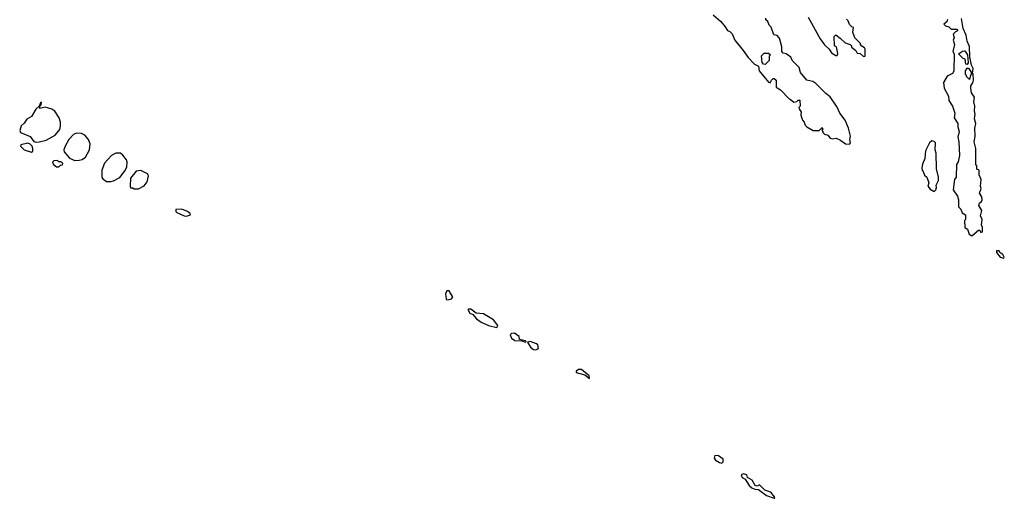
# Model space of a CAD drawing. Extents: x 2494118 to 2687960, y 757339 to 915227.
# Tile 6 of 256: x 2515983 to 2524610, y 830082 to 834273. Entities that reach past the tile are written whole.
import ezdxf

# ---------------------------------------------------------------- set-up
doc = ezdxf.new("R2010")
doc.units = 0

msp = doc.modelspace()

# ---------------------------------------------------------------- linework, layer by layer
at = {"layer": '0CON20XD'}
for points in [[(2522060, 834315), (2522126.4, 834256.4), (2522165, 834210), (2522185, 834180), (2522205, 834170), (2522225, 834150), (2522247.5, 834095), (2522322.5, 834005), (2522365, 833942.5), (2522422.5, 833885), (2522456.2, 833866.2), (2522462.5, 833825), (2522545, 833727.5), (2522558.3, 833721.7), (2522570, 833745), (2522585, 833760), (2522595, 833760), (2522610, 833745), (2522611.7, 833681.7), (2522648.3, 833658.3), (2522725, 833580), (2522735, 833577.5), (2522765, 833550), (2522791.7, 833558.3), (2522805, 833570), (2522818.3, 833568.3), (2522820, 833515), (2522810, 833505), (2522813, 833493), (2522830, 833465), (2522828.3, 833438.3), (2522842.5, 833395), (2522857, 833377), (2522865, 833350), (2522880, 833335), (2522935, 833303.8), (2522955, 833302.5), (2522987, 833303), (2523015, 833330), (2523020, 833315), (2523010, 833305), (2523020, 833295), (2523020, 833285), (2523035, 833272.5), (2523065, 833262.5), (2523085, 833237.5), (2523105, 833231.2), (2523137, 833237), (2523175, 833220), (2523220, 833185), (2523255, 833182.5)], [(2523255, 833182.5), (2523262.5, 833195), (2523257.5, 833225), (2523263.3, 833255), (2523246.2, 833325), (2523215, 833392.5), (2523170, 833455), (2523145, 833507.5), (2523085, 833597.5), (2523046.1, 833626.1), (2522957.5, 833715), (2522931.7, 833731.7), (2522880, 833745), (2522825, 833810), (2522813.3, 833855), (2522755, 833912.5), (2522740, 833945), (2522700, 833975), (2522671.7, 833981.7), (2522660, 833995), (2522660, 834035), (2522641.7, 834111.7), (2522620, 834135), (2522591.7, 834141.7), (2522567, 834207), (2522550, 834225), (2522538.3, 834258.3), (2522521.7, 834271.7), (2522521.7, 834288.3)], [(2522890, 834295), (2522996.4, 834106.4), (2523034.1, 834054.1), (2523076.4, 834016.4), (2523095, 833982.5), (2523135, 833960), (2523145, 833960), (2523151.7, 833978.3), (2523140, 834035), (2523122.5, 834045), (2523120, 834125), (2523135, 834140), (2523173, 834113), (2523215, 834070), (2523260, 834055), (2523270, 834045), (2523271.7, 834031.7), (2523310, 834005), (2523321.7, 833981.7), (2523348.3, 833978.3), (2523375, 833950), (2523390, 833955), (2523390, 834015), (2523386.4, 834026.4), (2523361.7, 834041.7), (2523350, 834055), (2523350, 834065), (2523300, 834115), (2523282.5, 834165), (2523290, 834205), (2523275, 834210), (2523255, 834230), (2523243, 834263), (2523227, 834277)], [(2524112.5, 834275), (2524106.4, 834253.6), (2524080, 834235), (2524095, 834220), (2524125, 834210), (2524145, 834190), (2524195, 834190), (2524200, 834185), (2524200, 834175), (2524181.7, 834168.3), (2524162.5, 834147.5), (2524170, 834115), (2524162.5, 834095), (2524172.5, 834055), (2524160, 833995), (2524170, 833975), (2524167, 833823), (2524156.4, 833803.6), (2524110.7, 833779.3), (2524076.1, 833723.9), (2524083.4, 833673.4), (2524120, 833605), (2524123, 833567), (2524156.4, 833516.4), (2524176.1, 833456.1), (2524170, 833415), (2524202.5, 833365), (2524202.5, 833335), (2524213.3, 833295), (2524202.5, 833245), (2524212.5, 833205), (2524217.5, 833085), (2524205, 833030), (2524190, 833005), (2524187.5, 832895), (2524173.3, 832875), (2524163.3, 832785), (2524199.3, 832729.3), (2524207.5, 832695), (2524210, 832635), (2524230, 832615), (2524241.7, 832581.7), (2524270, 832565), (2524270, 832525), (2524260, 832515), (2524263.3, 832455), (2524288.3, 832438.3), (2524303.3, 832395), (2524325, 832380)], [(2524325, 832380), (2524385, 832430), (2524395, 832430), (2524405, 832410), (2524420, 832415), (2524417.5, 832455), (2524410, 832475), (2524416.2, 832525), (2524402.5, 832555), (2524413, 832603), (2524387.5, 832645), (2524391.7, 832668.3), (2524409.3, 832680.7), (2524416.7, 832695), (2524411.7, 832721.7), (2524393.3, 832755), (2524406.7, 832795), (2524402.5, 832815), (2524407.5, 832875), (2524390, 832915), (2524390, 832955), (2524370, 832965), (2524370, 832995), (2524360, 833005), (2524360, 833145), (2524346.7, 833205), (2524353.3, 833255), (2524352.5, 833325), (2524361.2, 833365), (2524350, 833405), (2524353.3, 833445), (2524347.5, 833475), (2524352.5, 833515), (2524342.5, 833555), (2524347.5, 833595), (2524323, 833633), (2524317.5, 833675), (2524317.5, 833695), (2524335, 833720), (2524340, 833745), (2524336.1, 833796.1), (2524330, 833805), (2524336, 833845), (2524323.3, 833875), (2524308.3, 833948.3), (2524305, 834040), (2524284.2, 834084.2), (2524275, 834137.5), (2524250.8, 834195), (2524235.8, 834285)], [(2522515, 833882.5), (2522500, 833885), (2522488.3, 833898.3), (2522483, 833957), (2522505, 833980), (2522545, 833980), (2522560, 833965), (2522550, 833955), (2522550, 833915), (2522515, 833882.5)], [(2524285, 833880), (2524273, 833883), (2524268.3, 833928.3), (2524250, 833935), (2524210, 833975), (2524245, 833997.5), (2524265, 834000), (2524287.5, 833965), (2524292.5, 833895), (2524285, 833880)], [(2524305, 833750), (2524280, 833775), (2524280, 833785), (2524270, 833795), (2524270, 833825), (2524285, 833850), (2524295, 833850), (2524320, 833815), (2524320, 833795), (2524313, 833787), (2524305, 833750)], [(2516125, 833200), (2516155, 833203.3), (2516215, 833218.8), (2516295, 833261.2), (2516335, 833313.3), (2516342, 833345), (2516342, 833375), (2516329.2, 833415), (2516292, 833472), (2516265, 833490), (2516205, 833507.5), (2516160, 833495), (2516160, 833515), (2516171.7, 833528.3), (2516175, 833550), (2516165, 833546.2), (2516153.3, 833516.7), (2516125, 833491.2), (2516085.4, 833424.6), (2516045, 833401.9), (2516022.2, 833367.8), (2515996.9, 833345), (2515983, 833303), (2515990, 833285), (2516075, 833251.2), (2516106.4, 833206.4), (2516125, 833200)], [(2516465, 833040), (2516505, 833043.3), (2516529.5, 833050.5), (2516560.5, 833069.5), (2516594, 833135), (2516600, 833185), (2516586, 833225), (2516555, 833262), (2516525, 833275.8), (2516481.2, 833278.8), (2516453.2, 833266.8), (2516414.4, 833225.6), (2516380, 833165), (2516371.2, 833135), (2516373.3, 833115), (2516419.5, 833059.5), (2516465, 833040)], [(2523995, 832770), (2524010, 832785), (2524017, 832803), (2524012.5, 832825), (2524032.5, 832865), (2524032.5, 832895), (2524017, 832967), (2524012.5, 833105), (2524003.3, 833135), (2524006.7, 833195), (2523995, 833207.5), (2523975, 833212.5), (2523954.3, 833195.7), (2523919.2, 833125), (2523912.7, 833057.3), (2523892.7, 833007.3), (2523887.5, 832975), (2523890, 832955), (2523900, 832945), (2523911.7, 832911.7), (2523930, 832895), (2523950, 832845), (2523940, 832815), (2523960.7, 832790.7), (2523995, 832770)], [(2516085, 833113.8), (2516097, 833123), (2516096.7, 833145), (2516092.5, 833165), (2516075, 833182.5), (2516055, 833192.5), (2515991.7, 833178.3), (2515990, 833165), (2516022, 833135), (2516085, 833113.8)], [(2516325, 832984.3), (2516341.7, 832998.3), (2516358.3, 833001.7), (2516360, 833015), (2516345, 833030), (2516325, 833030), (2516315, 833040), (2516281.7, 833038.3), (2516270, 833025), (2516278.8, 833005), (2516305, 832985.8), (2516325, 832984.3)], [(2516783.6, 832856.4), (2516805, 832863.3), (2516859.5, 832890.5), (2516908.3, 832951.7), (2516921.2, 832985), (2516924, 833025), (2516918, 833045), (2516887.9, 833087.9), (2516865, 833106), (2516825, 833106), (2516786.7, 833085), (2516725, 833017.5), (2516704, 832955), (2516703.3, 832895), (2516710.7, 832880.7), (2516745, 832856.7), (2516783.6, 832856.4)], [(2517025, 832792.5), (2517075, 832817.5), (2517101.2, 832855), (2517111.2, 832905), (2517102.5, 832925), (2517045, 832954), (2517004.2, 832945.8), (2516953.3, 832885), (2516950, 832815), (2516955, 832800), (2516975, 832800), (2516985, 832792.5), (2517025, 832792.5)], [(2517445, 832554.1), (2517480, 832565), (2517477.5, 832575), (2517454.4, 832594.4), (2517403.3, 832613.3), (2517350, 832610), (2517350, 832595), (2517358.8, 832585), (2517425, 832555.4), (2517445, 832554.1)], [(2524605, 832183.8), (2524610, 832195), (2524597.7, 832217.7), (2524570, 832235), (2524565, 832250), (2524541.7, 832248.3), (2524542.5, 832235), (2524573.8, 832195), (2524605, 832183.8)], [(2519725, 831820), (2519745, 831822.5), (2519765, 831830), (2519777.5, 831845), (2519745, 831900), (2519725, 831900), (2519714.1, 831874.1), (2519720, 831825), (2519725, 831820)], [(2520165, 831577.5), (2520172.5, 831595), (2520135, 831646.7), (2520046.6, 831696.6), (2519983.6, 831703.6), (2519935, 831737.5), (2519915, 831740), (2519910, 831735), (2519927.5, 831705), (2519953, 831693), (2519984.6, 831655), (2520024.9, 831624.9), (2520090.6, 831595), (2520165, 831577.5)], [(2520415, 831450), (2520420, 831455), (2520415, 831460), (2520361.7, 831471.7), (2520358.3, 831498.3), (2520317.7, 831527.7), (2520293.3, 831526.7), (2520280, 831515), (2520292.5, 831485), (2520320, 831465), (2520381.7, 831461.7), (2520415, 831450)], [(2520505, 831383.8), (2520530, 831395), (2520522.5, 831425), (2520512.5, 831435), (2520455, 831456.7), (2520431.7, 831448.3), (2520458.6, 831405), (2520485, 831386), (2520505, 831383.8)], [(2520975, 831132.5), (2520972.5, 831155), (2520905, 831210), (2520878.3, 831211.7), (2520860, 831195), (2520860, 831185), (2520933.3, 831163.3), (2520975, 831132.5)], [(2522135, 830391.2), (2522147, 830403), (2522147.5, 830425), (2522105, 830454.2), (2522072.3, 830457.7), (2522067.1, 830435), (2522080, 830415), (2522115, 830394.6), (2522135, 830391.2)], [(2522595, 830082.5), (2522600, 830085), (2522597.5, 830095), (2522565, 830137.5), (2522512.5, 830155), (2522465, 830200), (2522445, 830190), (2522427.5, 830195), (2522401.7, 830241.7), (2522360, 830265), (2522355, 830287.5), (2522325, 830297.5), (2522303.3, 830286.7), (2522313.8, 830265), (2522340.7, 830250.7), (2522375, 830195.6), (2522398.1, 830175), (2522425, 830162.1), (2522455, 830158.8), (2522525, 830107.5), (2522595, 830082.5)]]:
    msp.add_lwpolyline(points, dxfattribs=at)

doc.saveas('drawing.dxf')
